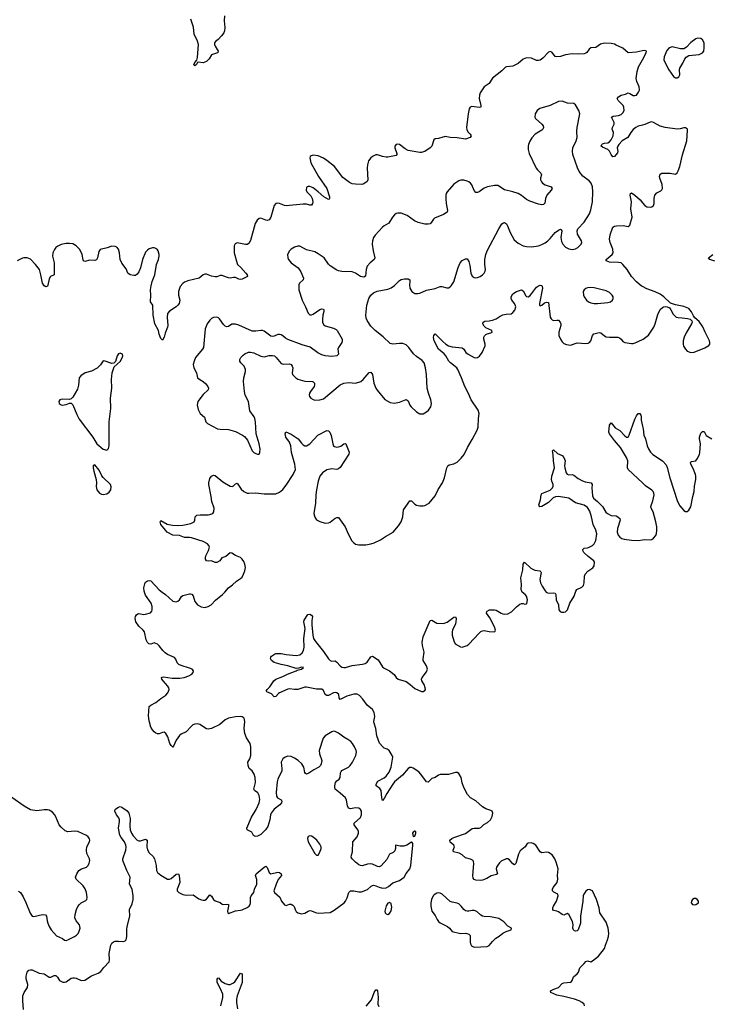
# Model space of a CAD drawing. Header units: inches. Extents: x 1603746 to 1744129, y 385869 to 533836.
# Tile 74 of 105: x 1712642 to 1720802, y 455130 to 466763. Entities that reach past the tile are written whole.
import ezdxf

# ---------------------------------------------------------------- set-up
doc = ezdxf.new("R2010")
doc.units = ezdxf.units.IN
doc.header["$MEASUREMENT"] = 0
for name, color, linetype in [('B7415', 7, 'Continuous'), ('B7416', 7, 'Continuous'), ('B7425', 7, 'Continuous'), ('B7426', 7, 'Continuous')]:
    doc.layers.add(name, color=color, linetype=linetype)

msp = doc.modelspace()

# ---------------------------------------------------------------- linework, layer by layer
at = {"layer": 'B7415', "color": 6}
for points, elevation in [([(1712688, 455070), (1712679, 455170), (1712680, 455230), (1712694, 455270), (1712736, 455330), (1712737, 455363), (1712719, 455430), (1712718, 455462), (1712729, 455511), (1712750, 455532), (1712770, 455539), (1712790, 455539), (1712870, 455499), (1712931, 455491), (1712990, 455452), (1713010, 455450), (1713050, 455471), (1713070, 455472), (1713090, 455451), (1713111, 455411), (1713150, 455390), (1713170, 455390), (1713190, 455397), (1713250, 455437), (1713270, 455444), (1713290, 455444), (1713310, 455438), (1713370, 455411), (1713410, 455415), (1713492, 455468), (1713570, 455496), (1713602, 455518), (1713636, 455564), (1713698, 455630), (1713704, 455656), (1713698, 455730), (1713720, 455830), (1713729, 455851), (1713750, 455867), (1713770, 455875), (1713810, 455877), (1713870, 455871), (1713890, 455880), (1713898, 455890), (1713909, 455930), (1713908, 456010), (1713913, 456050), (1713942, 456170), (1713938, 456250), (1713970, 456317), (1713981, 456370), (1713982, 456410), (1713971, 456490), (1713941, 456550), (1713948, 456630), (1713908, 456710), (1713860, 456830), (1713859, 456850), (1713894, 456950), (1713899, 456990), (1713896, 457010), (1713880, 457050), (1713841, 457101), (1713826, 457130), (1713808, 457210), (1713823, 457290), (1713821, 457310), (1713813, 457333), (1713786, 457370), (1713767, 457413), (1713768, 457432), (1713779, 457441), (1713810, 457460), (1713830, 457467), (1713850, 457460), (1713910, 457417), (1713930, 457390), (1713947, 457327), (1713944, 457236), (1713948, 457190), (1713961, 457150), (1713982, 457122), (1714030, 457069), (1714050, 457060), (1714070, 457060), (1714130, 457079), (1714148, 457068), (1714146, 456990), (1714153, 456953), (1714170, 456921), (1714217, 456877), (1714234, 456850), (1714256, 456770), (1714258, 456710), (1714270, 456688), (1714310, 456656), (1714390, 456608), (1714410, 456607), (1714430, 456615), (1714490, 456668), (1714517, 456670), (1714528, 456650), (1714534, 456570), (1714501, 456490), (1714504, 456470), (1714524, 456450), (1714570, 456429), (1714610, 456418), (1714690, 456423), (1714757, 456377), (1714790, 456364), (1714810, 456361), (1714830, 456362), (1714850, 456372), (1714890, 456422), (1714910, 456406), (1714933, 456370), (1714953, 456353), (1715010, 456334), (1715034, 456314), (1715046, 456310), (1715092, 456312), (1715108, 456308), (1715110, 456290), (1715098, 456230), (1715103, 456210), (1715110, 456204), (1715190, 456235), (1715250, 456241), (1715270, 456247), (1715330, 456273), (1715352, 456290), (1715364, 456310), (1715368, 456330), (1715368, 456392), (1715375, 456410), (1715407, 456450), (1715417, 456490), (1715445, 456550), (1715445, 456605), (1715429, 456650), (1715437, 456670), (1715530, 456751), (1715550, 456762), (1715565, 456745), (1715590, 456688), (1715610, 456673), (1715690, 456690), (1715710, 456686), (1715732, 456670), (1715734, 456650), (1715694, 456606), (1715671, 456551), (1715646, 456470), (1715651, 456450), (1715714, 456394), (1715735, 456350), (1715770, 456306), (1715790, 456297), (1715830, 456314), (1715850, 456312), (1715870, 456302), (1715885, 456285), (1715895, 456250), (1715908, 456228), (1715930, 456209), (1715970, 456198), (1716010, 456207), (1716050, 456232), (1716070, 456238), (1716090, 456236), (1716135, 456215), (1716170, 456207), (1716310, 456216), (1716358, 456242), (1716477, 456330), (1716493, 456350), (1716513, 456387), (1716529, 456451), (1716549, 456471), (1716590, 456471), (1716650, 456457), (1716680, 456460), (1716750, 456485), (1716795, 456525), (1716810, 456535), (1716824, 456536), (1716850, 456531), (1716890, 456514), (1716930, 456503), (1716970, 456505), (1717000, 456520), (1717050, 456566), (1717130, 456591), (1717186, 456630), (1717210, 456677), (1717250, 456732), (1717262, 456770), (1717288, 457010), (1717286, 457030), (1717280, 457040), (1717270, 457046), (1717215, 457010), (1717181, 456999), (1717137, 456997), (1717082, 457010), (1717084, 456970), (1717075, 456945), (1717055, 456925), (1717010, 456904), (1716978, 456842), (1716913, 456767), (1716890, 456755), (1716870, 456757), (1716810, 456786), (1716790, 456790), (1716750, 456786), (1716690, 456767), (1716670, 456768), (1716650, 456776), (1716609, 456809), (1716570, 456850), (1716559, 456870), (1716561, 456890), (1716576, 456930), (1716578, 457050), (1716631, 457109), (1716646, 457150), (1716646, 457170), (1716639, 457190), (1716592, 457250), (1716593, 457270), (1716670, 457338), (1716682, 457370), (1716679, 457410), (1716670, 457432), (1716649, 457449), (1716610, 457451), (1716550, 457438), (1716527, 457447), (1716514, 457474), (1716502, 457542), (1716490, 457569), (1716430, 457625), (1716370, 457670), (1716364, 457690), (1716364, 457710), (1716372, 457750), (1716389, 457771), (1716417, 457790), (1716429, 457810), (1716434, 457866), (1716440, 457880), (1716450, 457892), (1716528, 457930), (1716547, 457950), (1716573, 457990), (1716612, 458070), (1716622, 458110), (1716618, 458130), (1716599, 458170), (1716573, 458213), (1716554, 458234), (1716519, 458259), (1716470, 458286), (1716410, 458333), (1716370, 458353), (1716350, 458355), (1716330, 458348), (1716250, 458302), (1716226, 458274), (1716182, 458130), (1716186, 458090), (1716210, 458010), (1716205, 457970), (1716196, 457950), (1716175, 457930), (1716119, 457901), (1716060, 457860), (1716030, 457848), (1716017, 457857), (1716009, 457869), (1715998, 457930), (1715977, 457970), (1715934, 458010), (1715890, 458038), (1715850, 458057), (1715810, 458061), (1715777, 458050), (1715750, 458030), (1715731, 457990), (1715740, 457910), (1715738, 457890), (1715692, 457790), (1715683, 457757), (1715674, 457634), (1715677, 457590), (1715689, 457569), (1715730, 457546), (1715739, 457530), (1715734, 457510), (1715714, 457486), (1715650, 457435), (1715613, 457390), (1715604, 457370), (1715596, 457310), (1715572, 457230), (1715545, 457190), (1715490, 457135), (1715450, 457116), (1715430, 457112), (1715416, 457116), (1715405, 457125), (1715383, 457163), (1715330, 457190), (1715327, 457210), (1715381, 457339), (1715436, 457430), (1715471, 457510), (1715479, 457550), (1715470, 457596), (1715455, 457630), (1715416, 457656), (1715407, 457670), (1715427, 457750), (1715424, 457810), (1715413, 457850), (1715390, 457890), (1715355, 457915), (1715341, 457950), (1715339, 457990), (1715360, 458030), (1715371, 458070), (1715373, 458173), (1715366, 458210), (1715320, 458280), (1715302, 458330), (1715296, 458390), (1715302, 458470), (1715293, 458510), (1715270, 458527), (1715250, 458530), (1715190, 458525), (1715110, 458510), (1715070, 458490), (1715005, 458435), (1714910, 458390), (1714870, 458381), (1714850, 458385), (1714770, 458437), (1714744, 458444), (1714710, 458441), (1714688, 458432), (1714666, 458414), (1714610, 458351), (1714550, 458322), (1714530, 458307), (1714490, 458250), (1714460, 458180), (1714450, 458169), (1714430, 458186), (1714417, 458210), (1714392, 458290), (1714370, 458331), (1714350, 458345), (1714330, 458343), (1714290, 458327), (1714270, 458326), (1714250, 458334), (1714230, 458349), (1714210, 458371), (1714190, 458406), (1714170, 458478), (1714163, 458537), (1714173, 458647), (1714190, 458663), (1714250, 458694), (1714310, 458742), (1714370, 458782), (1714393, 458810), (1714406, 458850), (1714404, 458870), (1714394, 458890), (1714338, 458950), (1714323, 458970), (1714318, 458990), (1714324, 458996), (1714342, 458998), (1714444, 458984), (1714535, 458985), (1714584, 458990), (1714642, 459010), (1714675, 459030), (1714692, 459050), (1714697, 459070), (1714679, 459090), (1714650, 459103), (1714550, 459131), (1714523, 459143), (1714504, 459164), (1714487, 459207), (1714470, 459227), (1714390, 459264), (1714362, 459282), (1714333, 459310), (1714290, 459367), (1714270, 459384), (1714230, 459399), (1714190, 459385), (1714168, 459388), (1714150, 459405), (1714135, 459435), (1714115, 459530), (1714100, 459550), (1714050, 459596), (1714015, 459650), (1714006, 459690), (1714010, 459710), (1714021, 459730), (1714038, 459742), (1714050, 459746), (1714110, 459737), (1714130, 459738), (1714186, 459754), (1714205, 459775), (1714209, 459791), (1714209, 459830), (1714197, 459870), (1714130, 459962), (1714115, 460000)], 400), ([(1714325, 460000), (1714364, 459970), (1714450, 459894), (1714490, 459886), (1714510, 459891), (1714530, 459908), (1714553, 459947), (1714570, 459961), (1714650, 459981), (1714659, 459979), (1714674, 459974), (1714690, 459957), (1714713, 459890), (1714743, 459850), (1714785, 459825), (1714830, 459819), (1714870, 459829), (1714903, 459850), (1714954, 459906), (1715040, 459970), (1715066, 460000)], 400), ([(1719315, 455110), (1719310, 455130), (1719287, 455150), (1719252, 455170), (1719198, 455190), (1719070, 455222), (1718990, 455237), (1718919, 455270), (1718913, 455290), (1718953, 455310), (1719010, 455328), (1719050, 455374), (1719070, 455382), (1719148, 455392), (1719161, 455399), (1719171, 455410), (1719184, 455456), (1719230, 455491), (1719243, 455510), (1719261, 455559), (1719278, 455582), (1719313, 455610), (1719330, 455636), (1719350, 455643), (1719390, 455633), (1719410, 455645), (1719480, 455700), (1719551, 455790), (1719562, 455830), (1719589, 455890), (1719600, 455930), (1719603, 455970), (1719596, 456030), (1719570, 456100), (1719498, 456210), (1719488, 456268), (1719457, 456370), (1719410, 456469), (1719384, 456484), (1719370, 456487), (1719350, 456482), (1719330, 456466), (1719307, 456430), (1719300, 456410), (1719297, 456350), (1719269, 456171), (1719267, 456090), (1719241, 456010), (1719230, 455999), (1719210, 455995), (1719199, 455999), (1719184, 456010), (1719179, 456030), (1719182, 456070), (1719172, 456110), (1719130, 456189), (1719110, 456204), (1719070, 456184), (1719050, 456191), (1719010, 456222), (1718990, 456232), (1718950, 456239), (1718940, 456250), (1718941, 456270), (1718949, 456289), (1718985, 456350), (1719004, 456410), (1718999, 456430), (1718954, 456454), (1718937, 456470), (1718937, 456477), (1718936, 456490), (1718945, 456510), (1718991, 456570), (1719002, 456610), (1718998, 456650), (1719005, 456730), (1718982, 456810), (1718966, 456850), (1718934, 456894), (1718890, 456923), (1718870, 456929), (1718810, 456919), (1718790, 456930), (1718739, 457010), (1718710, 457029), (1718684, 457036), (1718650, 457035), (1718638, 457030), (1718613, 456990), (1718556, 456944), (1718536, 456904), (1718506, 456794), (1718490, 456777), (1718470, 456791), (1718430, 456838), (1718410, 456850), (1718390, 456849), (1718330, 456821), (1718310, 456803), (1718290, 456774), (1718276, 456750), (1718271, 456730), (1718287, 456670), (1718277, 456663), (1718211, 456649), (1718162, 456618), (1718110, 456596), (1718090, 456592), (1718030, 456596), (1718010, 456603), (1718000, 456620), (1717994, 456650), (1718009, 456790), (1718002, 456822), (1717993, 456833), (1717970, 456845), (1717910, 456859), (1717870, 456894), (1717835, 456915), (1717769, 456930), (1717764, 456950), (1717780, 456990), (1717772, 457010), (1717727, 457047), (1717725, 457070), (1717748, 457090), (1717770, 457099), (1717910, 457148), (1717990, 457205), (1718010, 457210), (1718070, 457211), (1718090, 457218), (1718126, 457254), (1718170, 457279), (1718206, 457310), (1718225, 457350), (1718231, 457390), (1718224, 457410), (1718210, 457421), (1718150, 457439), (1718110, 457462), (1718030, 457534), (1717970, 457569), (1717933, 457610), (1717888, 457690), (1717870, 457747), (1717857, 457810), (1717830, 457856), (1717810, 457869), (1717790, 457870), (1717710, 457846), (1717610, 457846), (1717590, 457837), (1717551, 457809), (1717510, 457797), (1717470, 457753), (1717450, 457759), (1717383, 457850), (1717356, 457876), (1717290, 457920), (1717270, 457929), (1717250, 457929), (1717230, 457917), (1717163, 457837), (1717070, 457757), (1717049, 457731), (1716978, 457622), (1716950, 457562), (1716930, 457538), (1716919, 457570), (1716914, 457654), (1716899, 457679), (1716852, 457710), (1716855, 457730), (1716875, 457765), (1716950, 457804), (1716973, 457827), (1717008, 457872), (1717032, 457930), (1717051, 458050), (1717044, 458070), (1717007, 458130), (1716985, 458145), (1716950, 458157), (1716931, 458171), (1716895, 458215), (1716860, 458300), (1716849, 458390), (1716831, 458450), (1716828, 458470), (1716837, 458530), (1716830, 458578), (1716810, 458611), (1716746, 458666), (1716696, 458736), (1716658, 458778), (1716630, 458796), (1716590, 458795), (1716509, 458771), (1716430, 458733), (1716417, 458750), (1716411, 458790), (1716390, 458811), (1716370, 458814), (1716350, 458811), (1716290, 458780), (1716270, 458780), (1716251, 458791), (1716230, 458836), (1716210, 458854), (1716150, 458853), (1716030, 458877), (1716010, 458875), (1715930, 458849), (1715890, 458849), (1715830, 458857), (1715810, 458853), (1715712, 458808), (1715699, 458801), (1715670, 458766), (1715650, 458762), (1715618, 458798), (1715562, 458822), (1715553, 458830), (1715565, 458850), (1715599, 458881), (1715643, 458950), (1715667, 458973), (1715750, 459003), (1715808, 459032), (1715908, 459070), (1715921, 459079), (1715973, 459090), (1715997, 459110), (1715970, 459114), (1715939, 459101), (1715910, 459099), (1715810, 459128), (1715730, 459143), (1715648, 459170), (1715617, 459190), (1715606, 459214), (1715609, 459230), (1715618, 459242), (1715653, 459267), (1715667, 459273), (1715730, 459276), (1715790, 459263), (1715910, 459249), (1715950, 459259), (1715978, 459282), (1715995, 459310), (1716003, 459350), (1715998, 459450), (1716014, 459570), (1716000, 459650), (1716005, 459670), (1716045, 459735), (1716070, 459739), (1716090, 459728), (1716102, 459710), (1716094, 459666), (1716094, 459614), (1716105, 459490), (1716114, 459450), (1716135, 459415), (1716230, 459300), (1716290, 459210), (1716310, 459190), (1716330, 459185), (1716370, 459186), (1716390, 459174), (1716430, 459129), (1716450, 459115), (1716470, 459108), (1716490, 459108), (1716570, 459131), (1716693, 459147), (1716724, 459156), (1716746, 459174), (1716790, 459237), (1716810, 459245), (1716879, 459199), (1716930, 459117), (1716950, 459101), (1717011, 459070), (1717065, 459025), (1717090, 458990), (1717112, 458972), (1717210, 458942), (1717257, 458910), (1717310, 458862), (1717390, 458827), (1717410, 458824), (1717430, 458836), (1717436, 458850), (1717434, 458870), (1717419, 458910), (1717393, 458950), (1717391, 458970), (1717398, 458990), (1717450, 459059), (1717460, 459090), (1717450, 459130), (1717410, 459190), (1717408, 459210), (1717419, 459290), (1717401, 459370), (1717398, 459410), (1717410, 459470), (1717490, 459663), (1717510, 459668), (1717570, 459634), (1717650, 459628), (1717694, 459646), (1717770, 459704), (1717790, 459709), (1717798, 459690), (1717796, 459650), (1717790, 459626), (1717754, 459550), (1717750, 459530), (1717753, 459490), (1717770, 459425), (1717788, 459390), (1717850, 459352), (1717870, 459348), (1717930, 459370), (1717950, 459384), (1718070, 459515), (1718090, 459534), (1718110, 459544), (1718130, 459546), (1718190, 459534), (1718250, 459531), (1718260, 459540), (1718263, 459550), (1718252, 459590), (1718195, 459695), (1718157, 459750), (1718160, 459770), (1718165, 459775), (1718194, 459790), (1718250, 459791), (1718270, 459785), (1718330, 459750), (1718350, 459743), (1718370, 459740), (1718410, 459744), (1718454, 459766), (1718510, 459824), (1718550, 459859), (1718570, 459867), (1718590, 459866), (1718610, 459858), (1718630, 459860), (1718634, 459866), (1718640, 459910), (1718631, 459950), (1718615, 459970), (1718579, 459999), (1718579, 460000)], 300), ([(1718864, 460000), (1718870, 459994), (1718890, 459988), (1718950, 459993), (1718970, 459986), (1718978, 459970), (1718982, 459910), (1719007, 459850), (1719014, 459790), (1719028, 459770), (1719043, 459763), (1719070, 459761), (1719090, 459766), (1719114, 459790), (1719142, 459870), (1719194, 459950), (1719210, 460000)], 300), ([(1712628, 456468), (1712651, 456451), (1712681, 456401), (1712714, 456334), (1712765, 456205), (1712790, 456171), (1712810, 456168), (1712911, 456191), (1712948, 456188), (1712959, 456170), (1712965, 456115), (1712973, 456090), (1712990, 456049), (1713014, 456010), (1713078, 455938), (1713146, 455906), (1713170, 455889), (1713190, 455884), (1713210, 455891), (1713290, 455930), (1713314, 455946), (1713332, 455968), (1713345, 455995), (1713355, 456030), (1713350, 456070), (1713310, 456118), (1713295, 456150), (1713296, 456190), (1713313, 456250), (1713330, 456284), (1713350, 456310), (1713370, 456327), (1713423, 456357), (1713435, 456370), (1713440, 456390), (1713431, 456450), (1713416, 456496), (1713391, 456531), (1713308, 456610), (1713303, 456630), (1713316, 456670), (1713341, 456710), (1713371, 456729), (1713430, 456752), (1713450, 456770), (1713462, 456798), (1713469, 456830), (1713466, 456850), (1713437, 456910), (1713432, 456950), (1713436, 456990), (1713468, 457050), (1713471, 457070), (1713466, 457086), (1713450, 457107), (1713430, 457123), (1713330, 457170), (1713290, 457175), (1713210, 457166), (1713179, 457179), (1713130, 457223), (1713109, 457249), (1713070, 457345), (1713053, 457373), (1713030, 457398), (1712990, 457424), (1712970, 457429), (1712930, 457429), (1712845, 457415), (1712770, 457429), (1712693, 457470), (1712550, 457575)], 500), ([(1715018, 455110), (1715043, 455210), (1715041, 455250), (1715014, 455314), (1714982, 455370), (1714976, 455390), (1714975, 455425), (1714982, 455438), (1714990, 455443), (1715024, 455404), (1715070, 455376), (1715110, 455362), (1715130, 455365), (1715170, 455385), (1715183, 455397), (1715250, 455496), (1715270, 455491), (1715269, 455389), (1715213, 455230), (1715205, 455190), (1715204, 455150), (1715215, 455075)], 300), ([(1716734, 455106), (1716798, 455182), (1716830, 455270), (1716850, 455302), (1716860, 455300), (1716868, 455288), (1716877, 455210), (1716874, 455130), (1716885, 455105)], 300)]:
    msp.add_lwpolyline(points, dxfattribs=dict(at, elevation=elevation))
for points, elevation in [([(1716070, 457119), (1716050, 457111), (1716041, 457090), (1716052, 457050), (1716130, 456912), (1716150, 456890), (1716170, 456890), (1716190, 456927), (1716203, 456970), (1716203, 456990), (1716190, 457023), (1716153, 457070), (1716110, 457106), (1716090, 457117)], 500), ([(1717310, 457177), (1717290, 457163), (1717283, 457150), (1717290, 457111), (1717310, 457115), (1717323, 457150), (1717321, 457170)], 400), ([(1717590, 456446), (1717570, 456442), (1717538, 456422), (1717528, 456412), (1717508, 456370), (1717500, 456330), (1717499, 456290), (1717513, 456230), (1717550, 456180), (1717573, 456133), (1717590, 456107), (1717611, 456091), (1717696, 456050), (1717719, 456030), (1717751, 455990), (1717850, 455968), (1717912, 455972), (1717950, 455960), (1717964, 455944), (1717965, 455865), (1717970, 455843), (1717982, 455822), (1718010, 455806), (1718090, 455809), (1718167, 455813), (1718190, 455824), (1718230, 455873), (1718268, 455910), (1718306, 455934), (1718350, 455971), (1718390, 455990), (1718450, 456008), (1718451, 456030), (1718410, 456055), (1718364, 456104), (1718305, 456145), (1718204, 456164), (1718130, 456166), (1718110, 456171), (1718090, 456183), (1718045, 456225), (1718010, 456240), (1717990, 456240), (1717949, 456231), (1717930, 456230), (1717910, 456235), (1717890, 456250), (1717858, 456290), (1717830, 456315), (1717810, 456325), (1717750, 456336), (1717730, 456344), (1717633, 456433), (1717610, 456444)], 400), ([(1717010, 456331), (1716990, 456323), (1716970, 456294), (1716958, 456230), (1716962, 456210), (1716970, 456198), (1716990, 456191), (1717010, 456201), (1717030, 456235), (1717037, 456277), (1717030, 456317)], 400)]:
    msp.add_lwpolyline(points, close=True, dxfattribs=dict(at, elevation=elevation))
at = {"layer": 'B7416', "color": 6}
for points, elevation in [([(1715062, 466810), (1715058, 466750), (1715067, 466670), (1715060, 466630), (1715052, 466608), (1715026, 466574), (1714986, 466530), (1714955, 466505), (1714945, 466490), (1714945, 466470), (1714953, 466450), (1714987, 466390), (1714983, 466377), (1714978, 466370), (1714910, 466346), (1714881, 466299), (1714850, 466270), (1714810, 466255), (1714750, 466261), (1714743, 466257), (1714730, 466234), (1714710, 466217), (1714699, 466230), (1714710, 466256), (1714734, 466286), (1714743, 466317), (1714754, 466470), (1714742, 466510), (1714705, 466590), (1714694, 466674), (1714663, 466770)], 300), ([(1720000, 466393), (1719930, 466380), (1719830, 466373), (1719770, 466425), (1719690, 466460), (1719670, 466473), (1719630, 466483), (1719550, 466486), (1719506, 466474), (1719450, 466436), (1719390, 466430), (1719370, 466414), (1719343, 466376), (1719330, 466366), (1719310, 466360), (1719250, 466355), (1719170, 466358), (1719090, 466346), (1719030, 466328), (1718986, 466326), (1718969, 466329), (1718959, 466339), (1718930, 466380), (1718910, 466386), (1718890, 466378), (1718825, 466310), (1718790, 466286), (1718770, 466279), (1718750, 466281), (1718690, 466308), (1718630, 466311), (1718590, 466297), (1718530, 466246), (1718470, 466212), (1718393, 466207), (1718380, 466200), (1718340, 466160), (1718230, 466072), (1718212, 466050), (1718190, 466010), (1718130, 465970), (1718083, 465897), (1718073, 465870), (1718069, 465831), (1718092, 465750), (1718090, 465730), (1718070, 465724), (1717983, 465737), (1717964, 465730), (1717951, 465710), (1717940, 465650), (1717923, 465490), (1717926, 465466), (1717937, 465437), (1717965, 465410), (1717977, 465390), (1717963, 465370), (1717910, 465352), (1717810, 465368), (1717730, 465370), (1717670, 465381), (1717590, 465359), (1717550, 465355), (1717537, 465343), (1717510, 465270), (1717492, 465250), (1717430, 465207), (1717387, 465193), (1717370, 465192), (1717230, 465219), (1717197, 465236), (1717130, 465288), (1717110, 465292), (1717090, 465287), (1717075, 465270), (1717074, 465250), (1717097, 465183), (1717099, 465170), (1717090, 465158), (1716990, 465140), (1716970, 465140), (1716930, 465148), (1716870, 465168), (1716850, 465167), (1716810, 465148), (1716789, 465130), (1716764, 465096), (1716750, 465050), (1716748, 465010), (1716755, 464870), (1716746, 464850), (1716710, 464824), (1716683, 464817), (1716610, 464818), (1716570, 464825), (1716539, 464839), (1716458, 464898), (1716362, 465030), (1716270, 465101), (1716230, 465127), (1716170, 465153), (1716110, 465164), (1716084, 465156), (1716074, 465146), (1716069, 465130), (1716082, 465070), (1716172, 464910), (1716272, 464770), (1716303, 464670), (1716304, 464650), (1716298, 464642), (1716290, 464638), (1716234, 464670), (1716170, 464730), (1716110, 464775), (1716070, 464793), (1716050, 464794), (1716039, 464790), (1716030, 464779), (1716026, 464750), (1716036, 464730), (1716080, 464680), (1716099, 464650), (1716106, 464610), (1716101, 464590), (1716088, 464572), (1716070, 464571), (1716030, 464582), (1715990, 464585), (1715790, 464562), (1715770, 464566), (1715710, 464593), (1715690, 464595), (1715670, 464590), (1715650, 464568), (1715609, 464431), (1715590, 464400), (1715570, 464392), (1715550, 464393), (1715490, 464418), (1715470, 464415), (1715446, 464394), (1715425, 464355), (1715367, 464153), (1715350, 464120), (1715330, 464108), (1715310, 464107), (1715210, 464128), (1715186, 464114), (1715174, 464090), (1715174, 464010), (1715210, 463882), (1715216, 463870), (1715256, 463836), (1715314, 463770), (1715329, 463750), (1715333, 463727), (1715270, 463698), (1715250, 463694), (1715230, 463698), (1715190, 463717), (1715170, 463718), (1715130, 463709), (1715110, 463711), (1715030, 463740), (1715010, 463739), (1714970, 463723), (1714950, 463723), (1714910, 463732), (1714850, 463758), (1714830, 463758), (1714810, 463747), (1714764, 463710), (1714630, 463676), (1714590, 463660), (1714570, 463646), (1714539, 463610), (1714518, 463550), (1714517, 463510), (1714532, 463450), (1714525, 463410), (1714512, 463390), (1714490, 463371), (1714410, 463321), (1714390, 463290), (1714385, 463250), (1714391, 463150), (1714388, 463130), (1714361, 463059), (1714348, 463012), (1714330, 462976), (1714310, 462998), (1714290, 463046), (1714280, 463090), (1714240, 463170), (1714218, 463270), (1714214, 463390), (1714186, 463430), (1714191, 463510), (1714189, 463570), (1714197, 463617), (1714209, 463670), (1714240, 463750), (1714258, 463870), (1714280, 463930), (1714289, 463970), (1714290, 463990), (1714277, 464030), (1714270, 464042), (1714250, 464060), (1714230, 464067), (1714210, 464066), (1714170, 464055), (1714150, 464041), (1714130, 464015), (1714092, 463930), (1714070, 463830), (1714050, 463785), (1714030, 463756), (1714010, 463742), (1713990, 463739), (1713949, 463749), (1713920, 463770), (1713898, 463818), (1713848, 463888), (1713827, 463930), (1713823, 464010), (1713811, 464051), (1713790, 464075), (1713770, 464085), (1713730, 464088), (1713674, 464066), (1713592, 464048), (1713575, 464025), (1713560, 463950), (1713550, 463925), (1713530, 463916), (1713470, 463922), (1713410, 463907), (1713394, 463914), (1713390, 463924), (1713381, 463990), (1713366, 464026), (1713350, 464050), (1713310, 464091), (1713270, 464113), (1713230, 464119), (1713190, 464120), (1713130, 464107), (1713091, 464089), (1713069, 464071), (1713052, 464048), (1713033, 464007), (1713030, 463970), (1713048, 463890), (1713051, 463749), (1713007, 463730), (1712990, 463700), (1712975, 463625), (1712970, 463614), (1712950, 463608), (1712930, 463619), (1712910, 463650), (1712892, 463750), (1712874, 463810), (1712830, 463871), (1712770, 463934), (1712730, 463950), (1712690, 463950), (1712674, 463946), (1712610, 463912)], 400), ([(1720000, 465516), (1719950, 465504), (1719923, 465490), (1719890, 465464), (1719861, 465430), (1719828, 465372), (1719760, 465330), (1719721, 465290), (1719708, 465270), (1719702, 465250), (1719708, 465210), (1719704, 465190), (1719670, 465145), (1719650, 465143), (1719630, 465171), (1719610, 465210), (1719590, 465229), (1719530, 465257), (1719513, 465270), (1719522, 465290), (1719530, 465295), (1719550, 465304), (1719590, 465309), (1719610, 465319), (1719630, 465342), (1719654, 465390), (1719657, 465430), (1719643, 465470), (1719645, 465490), (1719666, 465530), (1719664, 465550), (1719634, 465610), (1719656, 465624), (1719716, 465630), (1719750, 465642), (1719770, 465661), (1719783, 465690), (1719782, 465730), (1719772, 465750), (1719712, 465810), (1719703, 465830), (1719705, 465835), (1719717, 465850), (1719750, 465870), (1719798, 465882), (1719830, 465897), (1719850, 465891), (1719890, 465867), (1719910, 465866), (1719930, 465873), (1719955, 465905), (1719964, 465930), (1719963, 465970), (1719933, 466033), (1719926, 466070), (1719936, 466150), (1719955, 466205), (1720000, 466290)], 400), ([(1720000, 463609), (1719990, 463614), (1719930, 463665), (1719871, 463730), (1719818, 463810), (1719770, 463872), (1719750, 463889), (1719716, 463896), (1719610, 463899), (1719572, 463912), (1719572, 463930), (1719641, 463990), (1719653, 464010), (1719652, 464050), (1719619, 464130), (1719610, 464170), (1719618, 464222), (1719650, 464310), (1719670, 464323), (1719692, 464328), (1719771, 464331), (1719830, 464320), (1719850, 464335), (1719879, 464430), (1719861, 464530), (1719871, 464610), (1719854, 464690), (1719857, 464710), (1719870, 464717), (1719910, 464688), (1719973, 464633), (1720000, 464599)], 400), ([(1715066, 460000), (1715110, 460050), (1715156, 460084), (1715204, 460130), (1715250, 460159), (1715270, 460178), (1715288, 460210), (1715302, 460250), (1715308, 460290), (1715302, 460330), (1715290, 460360), (1715271, 460390), (1715250, 460409), (1715191, 460431), (1715150, 460461), (1715130, 460462), (1715078, 460422), (1715030, 460404), (1715005, 460370), (1714970, 460348), (1714950, 460351), (1714910, 460371), (1714870, 460366), (1714850, 460370), (1714838, 460390), (1714836, 460410), (1714840, 460430), (1714874, 460490), (1714883, 460530), (1714877, 460550), (1714859, 460570), (1714810, 460597), (1714670, 460643), (1714650, 460647), (1714590, 460645), (1714530, 460668), (1714450, 460673), (1714386, 460710), (1714364, 460730), (1714310, 460799), (1714303, 460830), (1714310, 460844), (1714383, 460803), (1714449, 460789), (1714506, 460786), (1714568, 460792), (1714664, 460810), (1714704, 460830), (1714713, 460850), (1714714, 460890), (1714733, 460907), (1714773, 460913), (1714870, 460914), (1714890, 460917), (1714922, 460930), (1714937, 460950), (1714938, 460990), (1714913, 461070), (1714906, 461130), (1714875, 461270), (1714875, 461290), (1714890, 461344), (1714910, 461369), (1714930, 461383), (1714950, 461379), (1715041, 461301), (1715130, 461250), (1715153, 461247), (1715170, 461256), (1715190, 461279), (1715210, 461287), (1715258, 461218), (1715290, 461190), (1715330, 461170), (1715350, 461168), (1715427, 461173), (1715530, 461162), (1715650, 461160), (1715670, 461162), (1715710, 461182), (1715750, 461214), (1715790, 461262), (1715874, 461390), (1715899, 461450), (1715894, 461510), (1715853, 461650), (1715846, 461730), (1715829, 461770), (1715788, 461830), (1715779, 461870), (1715786, 461894), (1715850, 461864), (1715931, 461811), (1715970, 461760), (1715990, 461740), (1716010, 461727), (1716030, 461729), (1716070, 461753), (1716166, 461854), (1716270, 461909), (1716290, 461907), (1716308, 461888), (1716321, 461850), (1716340, 461750), (1716350, 461730), (1716361, 461721), (1716390, 461712), (1716410, 461715), (1716435, 461725), (1716470, 461753), (1716490, 461757), (1716497, 461750), (1716533, 461653), (1716531, 461630), (1716430, 461474), (1716410, 461455), (1716390, 461449), (1716330, 461455), (1716270, 461443), (1716218, 461410), (1716189, 461371), (1716169, 461311), (1716147, 461210), (1716140, 461150), (1716138, 461050), (1716118, 460930), (1716130, 460884), (1716150, 460855), (1716190, 460833), (1716250, 460816), (1716290, 460818), (1716310, 460827), (1716370, 460873), (1716390, 460883), (1716410, 460881), (1716486, 460770), (1716521, 460690), (1716567, 460607), (1716590, 460582), (1716610, 460568), (1716650, 460558), (1716730, 460559), (1716789, 460569), (1716830, 460582), (1716904, 460616), (1716963, 460657), (1717054, 460710), (1717118, 460782), (1717148, 460832), (1717168, 460890), (1717177, 460970), (1717250, 461077), (1717270, 461077), (1717310, 461040), (1717330, 461029), (1717370, 461019), (1717410, 461018), (1717430, 461022), (1717480, 461050), (1717550, 461138), (1717587, 461213), (1717638, 461290), (1717662, 461350), (1717689, 461470), (1717699, 461490), (1717717, 461503), (1717770, 461517), (1717810, 461537), (1717857, 461583), (1717893, 461627), (1717932, 461710), (1717990, 461804), (1718048, 461912), (1718059, 461950), (1718064, 462050), (1718072, 462110), (1718060, 462150), (1717976, 462270), (1717946, 462346), (1717900, 462430), (1717864, 462530), (1717820, 462630), (1717806, 462650), (1717732, 462710), (1717714, 462730), (1717678, 462790), (1717657, 462817), (1717590, 462871), (1717539, 462970), (1717532, 463008), (1717535, 463030), (1717550, 463053), (1717640, 462960), (1717678, 462930), (1717710, 462911), (1717750, 462898), (1717870, 462886), (1717890, 462870), (1717914, 462830), (1717940, 462810), (1718010, 462771), (1718030, 462767), (1718052, 462770), (1718074, 462786), (1718108, 462830), (1718140, 462910), (1718143, 462930), (1718127, 462990), (1718126, 463010), (1718132, 463028), (1718150, 463045), (1718167, 463053), (1718210, 463062), (1718226, 463070), (1718220, 463090), (1718150, 463124), (1718130, 463140), (1718114, 463170), (1718119, 463190), (1718138, 463202), (1718190, 463203), (1718230, 463211), (1718270, 463227), (1718319, 463261), (1718350, 463276), (1718390, 463285), (1718450, 463289), (1718470, 463302), (1718491, 463330), (1718503, 463370), (1718502, 463382), (1718490, 463410), (1718456, 463450), (1718448, 463470), (1718450, 463490), (1718470, 463525), (1718510, 463551), (1718570, 463573), (1718590, 463560), (1718621, 463501), (1718630, 463492), (1718650, 463490), (1718670, 463501), (1718690, 463522), (1718750, 463602), (1718770, 463618), (1718790, 463627), (1718810, 463624), (1718817, 463610), (1718818, 463590), (1718783, 463410), (1718785, 463390), (1718790, 463384), (1718810, 463389), (1718844, 463416), (1718870, 463427), (1718890, 463420), (1718910, 463249), (1718920, 463230), (1718935, 463215), (1718950, 463209), (1718990, 463214), (1719010, 463211), (1719029, 463190), (1719036, 463170), (1719037, 463150), (1719013, 463070), (1719014, 463030), (1719030, 462990), (1719050, 462957), (1719070, 462939), (1719104, 462924), (1719150, 462919), (1719230, 462945), (1719330, 462937), (1719359, 462941), (1719373, 462947), (1719390, 462967), (1719410, 463030), (1719425, 463050), (1719490, 463068), (1719510, 463062), (1719550, 463026), (1719570, 463017), (1719610, 463010), (1719710, 463010), (1719730, 463004), (1719749, 462990), (1719770, 462962), (1719790, 462949), (1719870, 462938), (1719890, 462938), (1719915, 462945), (1720000, 462985)], 400), ([(1720000, 461290), (1719831, 461450), (1719822, 461470), (1719827, 461550), (1719812, 461590), (1719742, 461710), (1719668, 461790), (1719612, 461870), (1719604, 461890), (1719610, 461973), (1719630, 461998), (1719679, 461939), (1719731, 461911), (1719790, 461846), (1719810, 461830), (1719830, 461830), (1719844, 461856), (1719910, 462044), (1719930, 462082), (1719950, 462109), (1719969, 462109), (1719981, 462090), (1719986, 462070), (1719985, 462030), (1720000, 461962)], 300), ([(1719210, 460000), (1719213, 460010), (1719225, 460030), (1719283, 460057), (1719302, 460078), (1719312, 460108), (1719316, 460190), (1719324, 460210), (1719353, 460247), (1719412, 460288), (1719430, 460310), (1719435, 460350), (1719425, 460370), (1719360, 460420), (1719308, 460468), (1719295, 460490), (1719295, 460505), (1719310, 460520), (1719350, 460524), (1719370, 460530), (1719409, 460551), (1719430, 460569), (1719451, 460610), (1719460, 460690), (1719450, 460730), (1719417, 460797), (1719400, 460890), (1719377, 460957), (1719350, 460999), (1719310, 461026), (1719210, 461056), (1719130, 461109), (1719010, 461129), (1718974, 461126), (1718947, 461113), (1718890, 461060), (1718810, 461013), (1718789, 461009), (1718778, 461018), (1718775, 461030), (1718797, 461090), (1718803, 461150), (1718810, 461166), (1718910, 461204), (1718939, 461230), (1718947, 461250), (1718946, 461270), (1718929, 461309), (1718926, 461330), (1718930, 461370), (1718959, 461470), (1718948, 461552), (1718947, 461627), (1718939, 461670), (1718950, 461679), (1718998, 461638), (1719050, 461612), (1719070, 461590), (1719085, 461550), (1719081, 461490), (1719084, 461470), (1719100, 461410), (1719110, 461395), (1719130, 461387), (1719170, 461390), (1719190, 461382), (1719241, 461341), (1719293, 461313), (1719323, 461303), (1719395, 461290), (1719405, 461270), (1719403, 461230), (1719410, 461136), (1719421, 461110), (1719470, 461070), (1719529, 461010), (1719566, 460946), (1719587, 460927), (1719630, 460906), (1719690, 460902), (1719711, 460891), (1719734, 460870), (1719738, 460850), (1719707, 460750), (1719703, 460710), (1719713, 460673), (1719733, 460650), (1719755, 460635), (1719785, 460625), (1719870, 460614), (1719950, 460611), (1720000, 460617)], 300), ([(1718579, 460000), (1718567, 460030), (1718572, 460090), (1718562, 460170), (1718585, 460265), (1718592, 460329), (1718597, 460343), (1718608, 460352), (1718683, 460283), (1718730, 460261), (1718788, 460250), (1718799, 460239), (1718803, 460230), (1718788, 460150), (1718797, 460110), (1718816, 460070), (1718850, 460015), (1718864, 460000)], 300), ([(1714115, 460000), (1714111, 460010), (1714110, 460050), (1714122, 460098), (1714130, 460116), (1714150, 460132), (1714170, 460137), (1714190, 460135), (1714290, 460027), (1714325, 460000)], 400)]:
    msp.add_lwpolyline(points, dxfattribs=dict(at, elevation=elevation))
at = {"layer": 'B7416', "color": 6, "elevation": 500}
for points in [[(1719050, 465800), (1719010, 465795), (1718909, 465751), (1718787, 465713), (1718757, 465690), (1718733, 465650), (1718729, 465610), (1718736, 465596), (1718812, 465530), (1718826, 465510), (1718831, 465490), (1718823, 465470), (1718810, 465457), (1718731, 465409), (1718693, 465367), (1718670, 465329), (1718653, 465290), (1718649, 465270), (1718648, 465230), (1718663, 465183), (1718746, 465010), (1718760, 464990), (1718801, 464950), (1718806, 464930), (1718796, 464890), (1718797, 464870), (1718806, 464846), (1718819, 464830), (1718850, 464812), (1718920, 464790), (1718932, 464770), (1718923, 464750), (1718870, 464688), (1718855, 464650), (1718846, 464594), (1718830, 464581), (1718810, 464577), (1718770, 464582), (1718670, 464618), (1718630, 464639), (1718570, 464686), (1718530, 464710), (1718470, 464729), (1718370, 464751), (1718290, 464802), (1718250, 464804), (1718170, 464790), (1718130, 464772), (1718070, 464728), (1718050, 464720), (1718030, 464722), (1718010, 464743), (1717984, 464810), (1717970, 464830), (1717950, 464847), (1717930, 464857), (1717890, 464867), (1717855, 464865), (1717830, 464858), (1717770, 464820), (1717694, 464730), (1717682, 464710), (1717676, 464690), (1717675, 464645), (1717680, 464590), (1717698, 464510), (1717691, 464490), (1717650, 464460), (1717543, 464417), (1717530, 464406), (1717508, 464370), (1717490, 464352), (1717470, 464347), (1717430, 464346), (1717350, 464365), (1717307, 464387), (1717221, 464450), (1717150, 464476), (1717110, 464478), (1717090, 464472), (1717070, 464459), (1717045, 464430), (1717003, 464357), (1716950, 464329), (1716930, 464312), (1716841, 464219), (1716823, 464190), (1716811, 464150), (1716808, 464110), (1716818, 464030), (1716838, 463950), (1716830, 463930), (1716782, 463890), (1716749, 463850), (1716735, 463810), (1716728, 463732), (1716710, 463720), (1716670, 463728), (1716608, 463768), (1716570, 463783), (1716450, 463787), (1716410, 463794), (1716390, 463803), (1716310, 463856), (1716290, 463876), (1716239, 463950), (1716170, 463997), (1716130, 464019), (1716030, 464042), (1715950, 464086), (1715930, 464087), (1715890, 464075), (1715850, 464051), (1715830, 464032), (1715808, 463990), (1715809, 463950), (1715817, 463930), (1715850, 463890), (1715931, 463830), (1715963, 463783), (1715994, 463710), (1715990, 463690), (1715947, 463650), (1715939, 463630), (1715941, 463570), (1715978, 463450), (1716020, 463370), (1716050, 463294), (1716070, 463276), (1716090, 463276), (1716110, 463285), (1716190, 463340), (1716210, 463347), (1716230, 463341), (1716235, 463330), (1716235, 463315), (1716224, 463270), (1716219, 463219), (1716221, 463190), (1716230, 463163), (1716250, 463146), (1716350, 463118), (1716381, 463101), (1716393, 463090), (1716452, 462990), (1716454, 462970), (1716447, 462950), (1716407, 462890), (1716402, 462870), (1716409, 462810), (1716390, 462791), (1716330, 462784), (1716250, 462791), (1716210, 462802), (1716166, 462826), (1716075, 462895), (1715981, 462921), (1715810, 462984), (1715781, 463001), (1715750, 463029), (1715730, 463039), (1715710, 463045), (1715690, 463042), (1715650, 463024), (1715630, 463021), (1715610, 463024), (1715530, 463082), (1715510, 463091), (1715490, 463092), (1715430, 463081), (1715390, 463084), (1715230, 463153), (1715190, 463165), (1715150, 463164), (1715110, 463139), (1715090, 463133), (1715070, 463141), (1715050, 463160), (1715004, 463230), (1714990, 463242), (1714970, 463250), (1714930, 463245), (1714908, 463232), (1714887, 463213), (1714855, 463170), (1714832, 463110), (1714812, 462890), (1714800, 462870), (1714718, 462770), (1714702, 462730), (1714693, 462690), (1714698, 462650), (1714730, 462590), (1714744, 462530), (1714769, 462510), (1714810, 462487), (1714841, 462461), (1714866, 462430), (1714872, 462410), (1714867, 462390), (1714810, 462335), (1714747, 462250), (1714739, 462210), (1714750, 462158), (1714773, 462110), (1714825, 462065), (1714841, 462010), (1714860, 461990), (1714979, 461930), (1715010, 461924), (1715110, 461922), (1715190, 461897), (1715275, 461855), (1715298, 461838), (1715334, 461794), (1715390, 461668), (1715410, 461649), (1715430, 461637), (1715450, 461630), (1715470, 461630), (1715481, 461650), (1715483, 461690), (1715471, 461750), (1715436, 461870), (1715428, 462010), (1715420, 462050), (1715411, 462070), (1715363, 462143), (1715344, 462250), (1715307, 462327), (1715297, 462370), (1715288, 462490), (1715292, 462530), (1715310, 462606), (1715310, 462631), (1715295, 462670), (1715256, 462710), (1715243, 462730), (1715244, 462750), (1715255, 462770), (1715281, 462799), (1715303, 462817), (1715346, 462834), (1715370, 462836), (1715410, 462825), (1715490, 462788), (1715530, 462780), (1715590, 462795), (1715630, 462797), (1715651, 462791), (1715673, 462773), (1715730, 462701), (1715754, 462694), (1715830, 462696), (1715848, 462688), (1715863, 462670), (1715868, 462650), (1715861, 462590), (1715867, 462570), (1715904, 462530), (1715930, 462517), (1716010, 462492), (1716100, 462490), (1716110, 462486), (1716125, 462470), (1716126, 462450), (1716120, 462430), (1716077, 462370), (1716067, 462350), (1716063, 462330), (1716067, 462310), (1716082, 462290), (1716110, 462274), (1716130, 462269), (1716190, 462270), (1716230, 462284), (1716430, 462447), (1716470, 462470), (1716530, 462477), (1716610, 462468), (1716671, 462489), (1716701, 462510), (1716770, 462593), (1716790, 462600), (1716809, 462569), (1716828, 462470), (1716850, 462408), (1716864, 462384), (1716956, 462276), (1717021, 462241), (1717070, 462231), (1717130, 462243), (1717210, 462277), (1717230, 462260), (1717250, 462209), (1717267, 462187), (1717330, 462130), (1717370, 462106), (1717410, 462105), (1717450, 462128), (1717473, 462150), (1717498, 462190), (1717506, 462230), (1717499, 462270), (1717472, 462350), (1717457, 462410), (1717450, 462570), (1717436, 462650), (1717419, 462710), (1717398, 462738), (1717330, 462784), (1717295, 462815), (1717241, 462890), (1717210, 462920), (1717170, 462938), (1717130, 462939), (1717050, 462929), (1717018, 462938), (1716936, 463016), (1716841, 463090), (1716790, 463142), (1716746, 463210), (1716737, 463237), (1716733, 463273), (1716744, 463390), (1716767, 463470), (1716791, 463509), (1716823, 463537), (1716864, 463556), (1716990, 463580), (1717030, 463596), (1717070, 463621), (1717130, 463683), (1717150, 463695), (1717190, 463703), (1717230, 463703), (1717250, 463690), (1717253, 463670), (1717247, 463630), (1717253, 463590), (1717275, 463550), (1717310, 463528), (1717346, 463526), (1717368, 463530), (1717450, 463566), (1717552, 463588), (1717610, 463610), (1717630, 463611), (1717690, 463595), (1717710, 463596), (1717730, 463606), (1717741, 463619), (1717770, 463665), (1717823, 463837), (1717845, 463890), (1717870, 463917), (1717910, 463939), (1717930, 463937), (1717947, 463907), (1717960, 463860), (1717974, 463770), (1717990, 463734), (1718010, 463718), (1718030, 463713), (1718050, 463715), (1718083, 463730), (1718111, 463750), (1718130, 463770), (1718141, 463790), (1718145, 463810), (1718138, 463870), (1718139, 463930), (1718150, 463990), (1718166, 464030), (1718303, 464290), (1718339, 464350), (1718358, 464362), (1718370, 464365), (1718394, 464350), (1718407, 464327), (1718436, 464250), (1718483, 464163), (1718530, 464121), (1718590, 464090), (1718630, 464082), (1718690, 464081), (1718770, 464093), (1718810, 464105), (1718850, 464127), (1718881, 464150), (1718910, 464176), (1718970, 464250), (1719010, 464278), (1719030, 464286), (1719040, 464280), (1719048, 464268), (1719036, 464190), (1719042, 464142), (1719058, 464110), (1719090, 464076), (1719130, 464054), (1719170, 464047), (1719210, 464054), (1719237, 464070), (1719258, 464090), (1719275, 464110), (1719283, 464130), (1719279, 464150), (1719234, 464230), (1719230, 464270), (1719237, 464290), (1719310, 464372), (1719374, 464470), (1719390, 464515), (1719411, 464610), (1719415, 464730), (1719409, 464790), (1719393, 464830), (1719370, 464858), (1719296, 464916), (1719253, 464970), (1719232, 465012), (1719177, 465170), (1719172, 465210), (1719176, 465250), (1719216, 465330), (1719229, 465370), (1719225, 465445), (1719229, 465489), (1719259, 465650), (1719250, 465690), (1719210, 465756), (1719190, 465772), (1719115, 465775)], [(1719390, 463600), (1719350, 463595), (1719330, 463588), (1719310, 463573), (1719299, 463550), (1719303, 463510), (1719311, 463490), (1719340, 463450), (1719363, 463430), (1719390, 463416), (1719429, 463409), (1719470, 463410), (1719590, 463420), (1719621, 463430), (1719645, 463450), (1719653, 463470), (1719653, 463490), (1719644, 463510), (1719610, 463541), (1719570, 463560), (1719430, 463596)], [(1713830, 462821), (1713810, 462814), (1713792, 462790), (1713775, 462725), (1713755, 462705), (1713730, 462700), (1713650, 462730), (1713630, 462733), (1713596, 462684), (1713556, 462644), (1713490, 462611), (1713414, 462590), (1713363, 462557), (1713345, 462530), (1713335, 462445), (1713323, 462397), (1713270, 462304), (1713250, 462283), (1713230, 462274), (1713150, 462281), (1713130, 462277), (1713116, 462270), (1713104, 462250), (1713108, 462228), (1713130, 462214), (1713145, 462210), (1713190, 462215), (1713230, 462234), (1713250, 462233), (1713270, 462214), (1713318, 462098), (1713345, 462045), (1713507, 461830), (1713552, 461752), (1713629, 461689), (1713670, 461678), (1713690, 461695), (1713698, 461730), (1713700, 462010), (1713717, 462170), (1713714, 462290), (1713732, 462410), (1713727, 462510), (1713736, 462590), (1713758, 462662), (1713830, 462725), (1713854, 462766), (1713860, 462790), (1713855, 462810)], [(1713530, 461504), (1713511, 461490), (1713511, 461469), (1713516, 461430), (1713546, 461330), (1713549, 461291), (1713546, 461246), (1713552, 461210), (1713585, 461170), (1713610, 461156), (1713630, 461152), (1713670, 461160), (1713700, 461180), (1713718, 461210), (1713724, 461244), (1713716, 461270), (1713630, 461352), (1713614, 461374), (1713579, 461439)]]:
    msp.add_lwpolyline(points, close=True, dxfattribs=at)
at = {"layer": 'B7425', "color": 6, "elevation": 300}
msp.add_lwpolyline([(1720610, 456380), (1720590, 456369), (1720579, 456350), (1720576, 456330), (1720590, 456308), (1720610, 456305), (1720630, 456308), (1720661, 456330), (1720662, 456350), (1720646, 456370), (1720630, 456378)], close=True, dxfattribs=at)
at = {"layer": 'B7426', "color": 6, "elevation": 400}
msp.add_lwpolyline([(1720650, 466545), (1720630, 466538), (1720570, 466495), (1720521, 466439), (1720490, 466418), (1720450, 466417), (1720350, 466443), (1720316, 466430), (1720290, 466398), (1720257, 466323), (1720254, 466290), (1720259, 466270), (1720310, 466170), (1720367, 466090), (1720390, 466077), (1720410, 466076), (1720430, 466086), (1720440, 466110), (1720436, 466170), (1720441, 466190), (1720477, 466250), (1720501, 466299), (1720518, 466322), (1720550, 466338), (1720670, 466351), (1720708, 466370), (1720724, 466390), (1720731, 466429), (1720728, 466490), (1720710, 466525), (1720690, 466540)], close=True, dxfattribs=at)
at = {"layer": 'B7426', "color": 6}
for points, elevation in [([(1720000, 466290), (1720043, 466370), (1720049, 466390), (1720030, 466399), (1720000, 466393)], 400), ([(1720000, 464599), (1720027, 464567), (1720050, 464552), (1720094, 464546), (1720110, 464551), (1720130, 464569), (1720137, 464590), (1720139, 464650), (1720148, 464690), (1720170, 464717), (1720218, 464742), (1720229, 464751), (1720236, 464770), (1720235, 464815), (1720205, 464890), (1720202, 464910), (1720210, 464936), (1720230, 464949), (1720250, 464950), (1720328, 464948), (1720390, 464938), (1720410, 464952), (1720424, 464976), (1720443, 465030), (1720475, 465165), (1720526, 465330), (1720533, 465453), (1720531, 465471), (1720510, 465484), (1720490, 465487), (1720446, 465474), (1720410, 465471), (1720270, 465489), (1720210, 465506), (1720130, 465550), (1720110, 465556), (1720090, 465554), (1720030, 465524), (1720000, 465516)], 400), ([(1720856, 463910), (1720795, 463930), (1720781, 463950), (1720831, 463989)], 300), ([(1720000, 462985), (1720010, 462989), (1720070, 463037), (1720135, 463130), (1720150, 463169), (1720181, 463279), (1720210, 463338), (1720236, 463364), (1720250, 463371), (1720274, 463374), (1720292, 463372), (1720319, 463359), (1720336, 463336), (1720364, 463284), (1720398, 463250), (1720423, 463243), (1720470, 463242), (1720533, 463233), (1720564, 463224), (1720584, 463204), (1720586, 463190), (1720581, 463170), (1720517, 463063), (1720494, 463010), (1720483, 462970), (1720482, 462930), (1720487, 462907), (1720507, 462870), (1720527, 462847), (1720570, 462829), (1720610, 462833), (1720736, 462884), (1720785, 462915), (1720795, 462930), (1720797, 462950), (1720792, 462970), (1720741, 463070), (1720714, 463134), (1720670, 463196), (1720620, 463240), (1720603, 463263), (1720581, 463310), (1720550, 463350), (1720490, 463376), (1720392, 463392), (1720333, 463413), (1720253, 463490), (1720210, 463520), (1720150, 463548), (1720050, 463582), (1720000, 463609)], 400), ([(1720000, 461962), (1720007, 461930), (1720016, 461856), (1720036, 461810), (1720056, 461730), (1720072, 461692), (1720095, 461655), (1720124, 461624), (1720236, 461550), (1720282, 461502), (1720293, 461473), (1720325, 461350), (1720413, 461070), (1720441, 461021), (1720490, 460966), (1720510, 460953), (1720530, 460951), (1720550, 460969), (1720570, 461009), (1720594, 461130), (1720612, 461190), (1720614, 461250), (1720629, 461330), (1720630, 461370), (1720625, 461390), (1720599, 461459), (1720572, 461510), (1720567, 461533), (1720578, 461542), (1720630, 461550), (1720647, 461573), (1720673, 461627), (1720679, 461650), (1720685, 461750), (1720673, 461810), (1720675, 461830), (1720690, 461876), (1720710, 461896), (1720730, 461896), (1720753, 461850), (1720818, 461810)], 300), ([(1720000, 460617), (1720030, 460621), (1720090, 460616), (1720110, 460622), (1720130, 460636), (1720158, 460670), (1720167, 460693), (1720172, 460728), (1720171, 460770), (1720160, 460830), (1720127, 460950), (1720105, 460990), (1720101, 461010), (1720123, 461077), (1720137, 461150), (1720136, 461170), (1720126, 461190), (1720110, 461205), (1720036, 461256), (1720000, 461290)], 300)]:
    msp.add_lwpolyline(points, dxfattribs=dict(at, elevation=elevation))

doc.saveas('drawing.dxf')
